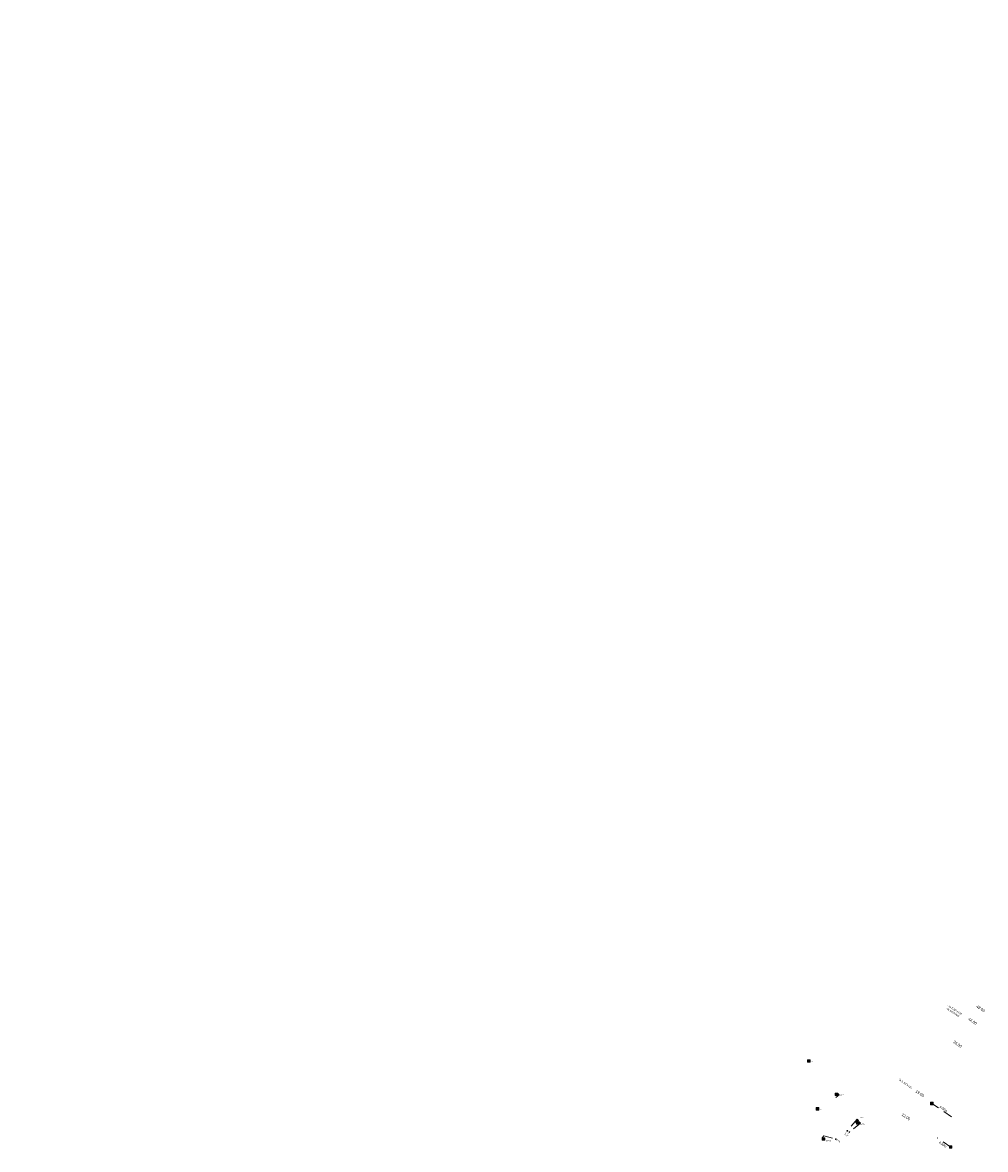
# Model space of a CAD drawing. Header units: inches. Extents: x 0 to 191500, y 0 to 342750.
# Tile 223 of 256: x 186274 to 186538, y 331736 to 332045. Entities that reach past the tile are written whole.
import ezdxf
from ezdxf.enums import TextEntityAlignment as Align

# ---------------------------------------------------------------- set-up
doc = ezdxf.new("R2010")
doc.units = ezdxf.units.IN
doc.header["$MEASUREMENT"] = 0
doc.linetypes.add('RI-GWA_HUISAANSLUITING', pattern=[23, 4, -1.8, 2.6, -1.8, 4.6, -1.8, 4.6, -1.8])
doc.linetypes.add('RI-HWA_KOLKAANSLUITING', pattern=[4.3, 2.5, -1.8])
doc.layers.get('0').update_dxf_attribs({"lineweight": 20})
for name, color, linetype, lineweight in [('ECW', 150, 'Continuous', 20), ('N-WE-RI-GWA-MAATVOERING-T25', 30, 'RI-GWA_HUISAANSLUITING', 20), ('N-WE-RI-HWA-MAATVOERING-T25', 151, 'Continuous', 20), ('N-WE-RI-HWA_KOLK-S', 150, 'Continuous', 20), ('N-WE-RI-HWA_KOLKAANSLUITING', 150, 'RI-HWA_KOLKAANSLUITING', 20), ('N-WE-RI-INLAAT', 7, 'Continuous', 20), ('Tekst algemeen', 7, 'Continuous', 20)]:
    doc.layers.add(name, color=color, linetype=linetype, lineweight=lineweight)
doc.styles.add('NLCS-ISO', font='txt')
doc.styles.add('RAinfra', font='iso.shx')
picture_1 = doc.add_image_def('image1.ecw', size_in_pixel=(220000, 285000))

# ---------------------------------------------------------------- blocks, each defined once
blk = doc.blocks.new('A$C2C270354')
h = blk.add_hatch(color=256)
h.dxf.hatch_style = 1
edge = h.paths.add_edge_path()
edge.add_arc((0, 0), 0.1, 0, 360)
blk.add_circle((0, 0), 0.1)

msp = doc.modelspace()

# ---------------------------------------------------------------- linework, layer by layer
at = {"layer": 'N-WE-RI-HWA_KOLK-S'}
for p, q in [((186489.00452, 331760.60397), (186489.00303, 331759.90752)), ((186489.00303, 331759.90752), (186489.70097, 331760.60248)), ((186489.00303, 331759.90752), (186489.69948, 331759.90603)), ((186489.69948, 331759.90603), (186489.00452, 331760.60397)), ((186489.70097, 331760.60248), (186489.00452, 331760.60397)), ((186489.69948, 331759.90603), (186489.70097, 331760.60248)), ((186496.61852, 331751.47497), (186496.61703, 331750.77852)), ((186496.61703, 331750.77852), (186497.31497, 331751.47348)), ((186496.61703, 331750.77852), (186497.31348, 331750.77703)), ((186497.31348, 331750.77703), (186496.61852, 331751.47497)), ((186497.31497, 331751.47348), (186496.61852, 331751.47497)), ((186497.31348, 331750.77703), (186497.31497, 331751.47348)), ((186491.38552, 331747.48097), (186491.38403, 331746.78452)), ((186491.38403, 331746.78452), (186492.08197, 331747.47948)), ((186492.08048, 331746.78303), (186491.38552, 331747.48097)), ((186492.08197, 331747.47948), (186491.38552, 331747.48097)), ((186492.08048, 331746.78303), (186492.08197, 331747.47948)), ((186522.77721, 331748.94061), (186522.77571, 331748.24415)), ((186522.77571, 331748.24415), (186523.47366, 331748.93911)), ((186522.77571, 331748.24415), (186523.47217, 331748.24266)), ((186522.77721, 331748.94061), (186523.47217, 331748.24266)), ((186523.47366, 331748.93911), (186522.77721, 331748.94061)), ((186523.47217, 331748.24266), (186523.47366, 331748.93911)), ((186491.38403, 331746.78452), (186492.08048, 331746.78303)), ((186502.21752, 331743.97797), (186502.21603, 331743.28152)), ((186502.21603, 331743.28152), (186502.91397, 331743.97648)), ((186502.21603, 331743.28152), (186502.91248, 331743.28003)), ((186502.91248, 331743.28003), (186502.21752, 331743.97797)), ((186502.91397, 331743.97648), (186502.21752, 331743.97797)), ((186502.45552, 331743.60897), (186502.45403, 331742.91252)), ((186502.45403, 331742.91252), (186503.15197, 331743.60748)), ((186502.45403, 331742.91252), (186503.15048, 331742.91103)), ((186503.15048, 331742.91103), (186502.45552, 331743.60897)), ((186503.15197, 331743.60748), (186502.45552, 331743.60897)), ((186502.91248, 331743.28003), (186502.91397, 331743.97648)), ((186503.15048, 331742.91103), (186503.15197, 331743.60748)), ((186493.03052, 331739.19897), (186493.02903, 331738.50252)), ((186493.02903, 331738.50252), (186493.72697, 331739.19748)), ((186493.02903, 331738.50252), (186493.72548, 331738.50103)), ((186493.72548, 331738.50103), (186493.03052, 331739.19897)), ((186493.72697, 331739.19748), (186493.03052, 331739.19897)), ((186493.72548, 331738.50103), (186493.72697, 331739.19748)), ((186527.94503, 331737.00672), (186527.94353, 331736.31027)), ((186527.94353, 331736.31027), (186528.64148, 331737.00523)), ((186527.94353, 331736.31027), (186528.63999, 331736.30877)), ((186527.94503, 331737.00672), (186528.63999, 331736.30877)), ((186528.64148, 331737.00523), (186527.94503, 331737.00672)), ((186528.63999, 331736.30877), (186528.64148, 331737.00523))]:
    msp.add_line(p, q, dxfattribs=at)
at = {"layer": 'N-WE-RI-HWA_KOLKAANSLUITING'}
for p, q in [((186496.813, 331750.242), (186497.65963, 331751.00552)), ((186497.24829, 331751.41848), (186496.966, 331751.126)), ((186497.65963, 331751.00552), (186497.24829, 331751.41848)), ((186528.51023, 331744.96796), (186523.12277, 331748.60462)), ((186502.60906, 331744.31477), (186499.9301, 331741.10101)), ((186502.94953, 331743.94859), (186502.60906, 331744.31477)), ((186503.52474, 331743.20004), (186500.48606, 331740.76426)), ((186502.565, 331743.629), (186502.94953, 331743.94859)), ((186502.803, 331743.26), (186503.19242, 331743.57362)), ((186503.19242, 331743.57362), (186503.52474, 331743.20004)), ((186492.97909, 331739.15144), (186493.43782, 331739.74477)), ((186493.378, 331738.85), (186492.97909, 331739.15144)), ((186493.43782, 331739.74477), (186496.79486, 331738.8245)), ((186528.32361, 331736.64839), (186524.59383, 331739.16608))]:
    msp.add_line(p, q, dxfattribs=at)

# ---------------------------------------------------------------- block references
at = {"layer": 'N-WE-RI-INLAAT', "rotation": 0.06357443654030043}
for p in [(186499.9301, 331741.10101), (186496.79486, 331738.8245), (186500.48606, 331740.76426)]:
    msp.add_blockref('A$C2C270354', p, dxfattribs=at)

# ---------------------------------------------------------------- texts
at = {"layer": 'N-WE-RI-GWA-MAATVOERING-T25', "style": 'RAinfra'}
for s, rotation, p in [('3,60', 144.35093, (186498.05535, 331738.16193)), ('1,05', 240.9595209, (186499.42312, 331740.84461)), ('1,70', 239.9767777, (186500.09804, 331740.51779))]:
    msp.add_text(s, height=0.4, rotation=rotation, dxfattribs=at).set_placement(p)
at = {"layer": 'N-WE-RI-GWA-MAATVOERING-T25'}
for s, insert, char_height, width, attachment_point, rotation in [('{\\fArial|b0|i0|c0|p34;48.00}', (186535.21269, 331775.00657), 0.75, 11.3282, 7, 326), ('{\\fArial|b0|i0|c0|p34;44.00}', (186532.98051, 331771.56939), 0.75, 11.3282, 7, 326), ('{\\fArial|b0|i0|c0|p34;36.00}', (186528.86522, 331765.30447), 0.75, 11.3282, 7, 326), ('{\\fArial|b0|i0|c0|p34;19.00}', (186518.51526, 331751.75475), 0.75, 11.3282, 7, 326), ('{\\fProxy 1|b0|i0|c0|p72;\\C7;6.50m }', (186526.13888, 331746.84639), 0.63, 9.3094, 8, 325), ('{\\fArial|b0|i0|c0|p34;12.00}', (186514.70504, 331745.35547), 0.75, 11.3282, 7, 326), ('{\\fProxy 1|b0|i0|c0|p72;\\C7;4.50m }', (186525.95478, 331737.0919), 0.63, 9.3094, 8, 325)]:
    msp.add_mtext(s, dxfattribs=dict(at, insert=insert, char_height=char_height, width=width, attachment_point=attachment_point, rotation=rotation))
at = {"layer": 'N-WE-RI-HWA-MAATVOERING-T25', "style": 'NLCS-ISO'}
for s, p in [('60.14', (186489.352, 331760.255)), ('60.13', (186497.86723, 331751.09656)), ('60.07', (186491.733, 331747.132)), ('60.06', (186503.2364, 331744.93625)), ('60.06', (186503.58648, 331743.12183)), ('59.96', (186494.15429, 331738.5999))]:
    msp.add_text(s, height=0.35, dxfattribs=at).set_placement(p, align=Align.TOP_LEFT)
at = {"layer": 'Tekst algemeen', "char_height": 0.5, "width": 14.1897, "attachment_point": 1}
for s, insert, rotation in [('{\\fProxy 1|b0|i0|c0|p72;\\C2;- 1x B 90°ø125\\P- 1x spruitstuk}', (186527.56769, 331775.7752), 327), ('{\\fProxy 1|b0|i0|c0|p72;\\C2;- 1x B 90°ø125}', (186513.97695, 331755.72016), 324)]:
    msp.add_mtext(s, dxfattribs=dict(at, insert=insert, rotation=rotation))

# ---------------------------------------------------------------- pictures from other files: only their frames are drawn
at = {"layer": 'ECW'}
image = msp.add_image(picture_1, insert=(180500, 328500), size_in_units=(11000, 14250), dxfattribs=at)
image.dxf.flags = 7

doc.saveas('drawing.dxf')
